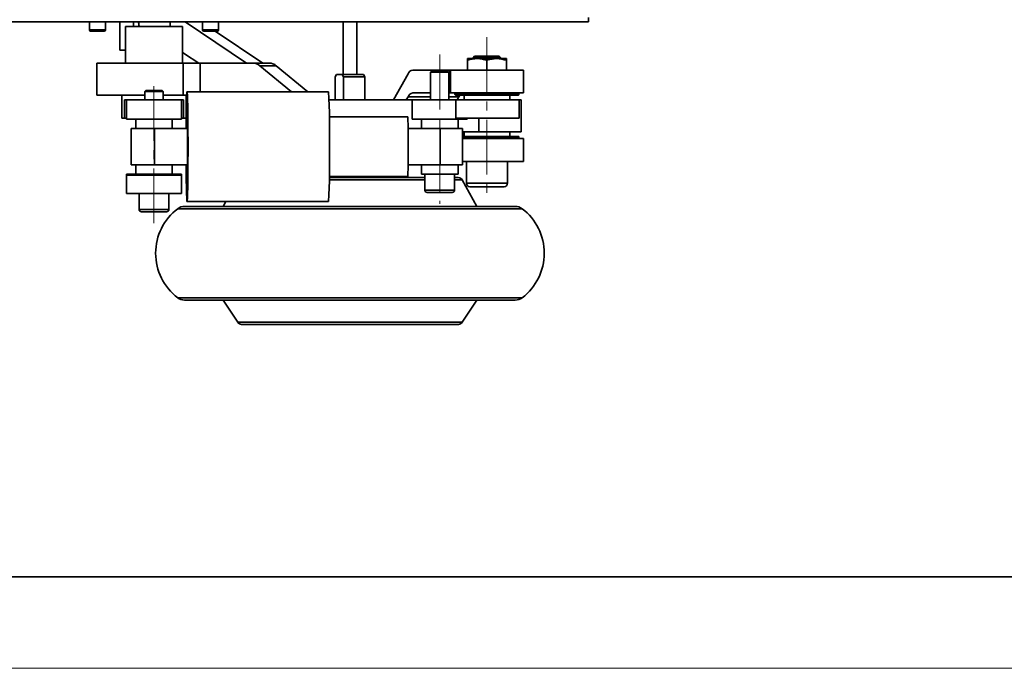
# Model space of a CAD drawing. Header units: millimetres. Extents: x -594 to 594, y -420 to 420.
# Tile 13 of 64: x -170 to 46, y -420 to -279. Entities that reach past the tile are written whole.
import ezdxf

# ---------------------------------------------------------------- set-up
doc = ezdxf.new("R2010")
doc.units = ezdxf.units.MM
doc.linetypes.add('点画线', pattern=[18, 12, -2, 2, -2])
for name, color, linetype, lineweight in [('中心线层', 1, '点画线', 18), ('几何体', 7, 'Continuous', 35), ('粗实线层', 7, 'Continuous', 35), ('细实线层', 7, 'Continuous', 18)]:
    doc.layers.add(name, color=color, linetype=linetype, lineweight=lineweight)

# ---------------------------------------------------------------- blocks, each defined once
blk = doc.blocks.new('$CAXA_FRAME_13B17AC1$')
at = {"layer": '粗实线层'}
blk.add_line((-574.5, -400.5), (574.5, -400.5), dxfattribs=at)
at = {"layer": '细实线层'}
blk.add_line((-594.5, -420.5), (594.5, -420.5), dxfattribs=at)

msp = doc.modelspace()

# ---------------------------------------------------------------- linework, layer by layer
at = {"layer": '中心线层'}
for p, q in [((-67.367, -282.576), (-67.367, -317.474)), ((-77.704, -286.329), (-77.704, -318.974)), ((-140.195, -323.224), (-140.195, -291.736))]:
    msp.add_line(p, q, dxfattribs=at)
at = {"layer": '几何体'}
for p, q in [((-460.195, -279.224), (-45.195, -279.224)), ((-154.319, -279.224), (-154.319, -280.974)), ((-150.819, -280.974), (-150.819, -279.224)), ((-147.695, -279.224), (-147.695, -285.349)), ((-144.695, -279.224), (-144.695, -280.224)), ((-136.695, -280.224), (-136.695, -279.224)), ((-119.952, -288.224), (-133.397, -279.224)), ((-129.813, -279.224), (-129.571, -279.386)), ((-129.571, -279.224), (-129.571, -280.974)), ((-126.071, -280.974), (-126.071, -279.224)), ((-98.836, -279.224), (-98.836, -290.724)), ((-95.836, -290.724), (-95.836, -279.224)), ((-45.195, -279.224), (-45.195, -278.224)), ((-154.319, -280.974), (-150.819, -280.974)), ((-151.069, -281.224), (-154.069, -281.224)), ((-146.445, -280.224), (-146.445, -288.224)), ((-133.945, -280.224), (-146.445, -280.224)), ((-133.945, -288.224), (-133.945, -280.224)), ((-129.571, -280.974), (-126.071, -280.974)), ((-126.321, -281.224), (-129.321, -281.224)), ((-126.825, -281.224), (-116.368, -288.224)), ((-147.695, -285.349), (-146.445, -285.349)), ((-133.498, -286.157), (-130.409, -288.224)), ((-152.695, -288.224), (-152.695, -295.224)), ((-133.834, -288.224), (-152.695, -288.224)), ((-133.834, -295.224), (-133.834, -288.224)), ((-133.834, -288.224), (-130.094, -288.224)), ((-130.094, -288.224), (-118.563, -288.224)), ((-130.094, -288.224), (-130.094, -294.474)), ((-118.563, -288.224), (-114.979, -288.224)), ((-71.617, -287.224), (-71.617, -287.604)), ((-69.492, -287.224), (-71.617, -287.224)), ((-71.617, -289.724), (-71.617, -287.604)), ((-70.067, -286.724), (-70.367, -287.024)), ((-70.367, -287.024), (-70.367, -287.224)), ((-64.367, -287.024), (-70.367, -287.024)), ((-70.067, -286.724), (-64.667, -286.724)), ((-65.242, -287.224), (-69.492, -287.224)), ((-67.367, -289.724), (-67.367, -287.604)), ((-63.117, -287.224), (-65.242, -287.224)), ((-64.367, -287.024), (-64.667, -286.724)), ((-64.367, -287.224), (-64.367, -287.024)), ((-63.117, -287.224), (-63.117, -287.604)), ((-63.117, -289.724), (-63.117, -287.604)), ((-110.125, -294.474), (-117.046, -288.772)), ((-113.462, -288.772), (-117.046, -288.772)), ((-113.462, -288.772), (-106.541, -294.474)), ((-84.641, -290.564), (-87.821, -296.224)), ((-75.526, -289.724), (-83.602, -289.724)), ((-79.504, -289.974), (-79.704, -290.174)), ((-79.704, -290.174), (-79.704, -296.224)), ((-75.704, -290.174), (-79.704, -290.174)), ((-79.504, -289.974), (-75.904, -289.974)), ((-75.704, -290.174), (-75.904, -289.974)), ((-75.704, -296.224), (-75.704, -290.174)), ((-75.526, -289.724), (-75.526, -294.724)), ((-75.367, -289.724), (-75.526, -289.724)), ((-75.367, -289.724), (-75.367, -294.724)), ((-59.367, -289.724), (-75.367, -289.724)), ((-59.367, -294.724), (-59.367, -289.724)), ((-100.275, -290.724), (-100.572, -291.224)), ((-100.572, -296.224), (-100.572, -291.224)), ((-99.033, -290.724), (-100.275, -290.724)), ((-98.736, -291.224), (-99.033, -290.724)), ((-94.397, -290.724), (-99.033, -290.724)), ((-98.736, -291.224), (-98.736, -296.224)), ((-94.1, -291.224), (-98.736, -291.224)), ((-94.397, -290.724), (-94.1, -291.224)), ((-94.1, -296.224), (-94.1, -291.224)), ((-141.995, -294.224), (-142.195, -294.424)), ((-142.195, -294.424), (-142.195, -296.224)), ((-138.195, -294.424), (-142.195, -294.424)), ((-141.995, -294.224), (-138.395, -294.224)), ((-138.195, -294.424), (-138.395, -294.224)), ((-138.195, -296.224), (-138.195, -294.424)), ((-102.021, -294.474), (-132.962, -294.474)), ((-79.704, -294.724), (-83.602, -294.724)), ((-75.526, -294.724), (-75.704, -294.724)), ((-75.526, -294.724), (-75.367, -294.724)), ((-59.367, -294.724), (-75.367, -294.724)), ((-74.367, -294.724), (-74.367, -295.074)), ((-60.367, -295.074), (-60.367, -294.724)), ((-142.195, -295.224), (-152.695, -295.224)), ((-147.195, -295.224), (-147.195, -300.224)), ((-146.612, -300.224), (-146.612, -296.224)), ((-146.612, -296.224), (-146.195, -296.224)), ((-146.195, -300.224), (-146.195, -296.224)), ((-134.195, -296.224), (-146.195, -296.224)), ((-133.834, -295.224), (-138.195, -295.224)), ((-134.195, -300.224), (-134.195, -296.224)), ((-134.195, -296.224), (-133.778, -296.224)), ((-133.035, -295.224), (-133.834, -295.224)), ((-133.778, -296.224), (-133.778, -300.224)), ((-133.195, -300.224), (-133.195, -295.224)), ((-83.704, -296.224), (-101.912, -296.224)), ((-85.012, -296.224), (-84.641, -295.564)), ((-79.704, -295.564), (-84.641, -295.564)), ((-83.704, -296.224), (-83.704, -300.474)), ((-83.704, -296.224), (-74.16, -296.224)), ((-73.514, -295.564), (-75.704, -295.564)), ((-74.367, -295.074), (-73.479, -295.074)), ((-73.348, -295.224), (-74.217, -295.224)), ((-74.16, -300.224), (-74.16, -296.224)), ((-74.16, -296.224), (-60.348, -296.224)), ((-73.514, -295.564), (-73.885, -296.224)), ((-73.479, -295.074), (-60.367, -295.074)), ((-60.517, -295.224), (-73.348, -295.224)), ((-72.367, -295.224), (-72.367, -296.224)), ((-62.367, -296.224), (-62.367, -295.224)), ((-60.348, -300.224), (-60.348, -296.224)), ((-59.867, -296.224), (-60.348, -296.224)), ((-59.867, -303.224), (-59.867, -296.224)), ((-146.612, -300.224), (-147.195, -300.224)), ((-146.195, -300.224), (-146.612, -300.224)), ((-146.195, -300.224), (-146.195, -300.474)), ((-134.195, -300.474), (-146.195, -300.474)), ((-144.195, -300.474), (-144.195, -302.474)), ((-136.195, -302.474), (-136.195, -300.474)), ((-134.195, -300.474), (-134.195, -300.224)), ((-133.778, -300.224), (-134.195, -300.224)), ((-133.195, -300.224), (-133.778, -300.224)), ((-84.698, -299.974), (-101.845, -299.974)), ((-71.704, -300.474), (-83.704, -300.474)), ((-81.704, -300.474), (-81.704, -302.474)), ((-74.16, -300.224), (-60.348, -300.224)), ((-73.704, -302.474), (-73.704, -300.474)), ((-71.704, -300.474), (-71.704, -300.224)), ((-69.16, -300.224), (-69.16, -303.224)), ((-145.195, -302.474), (-145.195, -310.474)), ((-145.195, -302.474), (-140.108, -302.474)), ((-140.108, -302.474), (-140.108, -310.474)), ((-140.108, -302.474), (-132.875, -302.474)), ((-132.875, -302.474), (-132.875, -310.474)), ((-84.609, -302.474), (-77.618, -302.474)), ((-77.618, -302.474), (-77.618, -310.474)), ((-77.618, -302.474), (-72.704, -302.474)), ((-72.704, -310.474), (-72.704, -302.474)), ((-69.16, -303.224), (-72.704, -303.224)), ((-72.367, -303.224), (-72.367, -304.224)), ((-59.867, -303.224), (-69.16, -303.224)), ((-62.367, -304.224), (-62.367, -303.224)), ((-72.704, -304.224), (-60.517, -304.224)), ((-60.367, -304.374), (-72.704, -304.374)), ((-59.367, -304.724), (-72.704, -304.724)), ((-60.367, -304.724), (-60.367, -304.374)), ((-59.367, -309.724), (-59.367, -304.724)), ((-59.367, -309.724), (-72.704, -309.724)), ((-71.867, -309.724), (-71.867, -314.474)), ((-62.867, -314.474), (-62.867, -309.724)), ((-145.195, -310.474), (-140.108, -310.474)), ((-144.195, -310.474), (-144.195, -312.474)), ((-140.108, -310.474), (-132.875, -310.474)), ((-136.195, -312.474), (-136.195, -310.474)), ((-84.609, -310.474), (-77.618, -310.474)), ((-81.704, -310.474), (-81.704, -312.474)), ((-77.618, -310.474), (-72.704, -310.474)), ((-73.704, -312.474), (-73.704, -310.474)), ((-146.195, -312.474), (-146.195, -312.724)), ((-146.195, -312.474), (-144.195, -312.474)), ((-146.195, -312.724), (-146.195, -316.724)), ((-146.195, -312.724), (-134.195, -312.724)), ((-144.195, -312.474), (-140.125, -312.474)), ((-142.195, -312.474), (-142.195, -312.724)), ((-140.125, -312.474), (-136.195, -312.474)), ((-138.195, -312.724), (-138.195, -312.474)), ((-136.195, -312.474), (-134.195, -312.474)), ((-134.195, -312.724), (-134.195, -312.474)), ((-134.195, -312.724), (-134.195, -316.724)), ((-101.855, -313.738), (-80.954, -313.738)), ((-101.85, -313.224), (-100.808, -313.224)), ((-101.845, -312.974), (-84.698, -312.974)), ((-84.836, -313.224), (-85.336, -312.974)), ((-81.704, -312.474), (-77.635, -312.474)), ((-80.954, -312.474), (-80.954, -315.974)), ((-77.635, -312.474), (-73.704, -312.474)), ((-74.454, -315.974), (-74.454, -312.474)), ((-74.454, -313.738), (-72.8, -313.738)), ((-69.586, -319.524), (-72.8, -313.738)), ((-80.954, -315.974), (-74.454, -315.974)), ((-74.954, -316.474), (-80.454, -316.474)), ((-71.867, -314.474), (-62.867, -314.474)), ((-63.617, -315.224), (-71.117, -315.224)), ((-146.195, -316.724), (-134.195, -316.724)), ((-143.445, -316.724), (-143.445, -320.224)), ((-136.945, -320.224), (-136.945, -316.724)), ((-132.962, -318.474), (-102.021, -318.474)), ((-124.503, -318.474), (-125.086, -319.524)), ((-143.445, -320.224), (-136.945, -320.224)), ((-137.445, -320.724), (-142.945, -320.724)), ((-59.662, -320.035), (-135.01, -320.035)), ((-135.01, -339.513), (-59.662, -339.513)), ((-125.086, -340.024), (-121.882, -344.875)), ((-72.79, -344.875), (-69.586, -340.024)), ((-100.455, -344.875), (-121.882, -344.875)), ((-72.79, -344.875), (-100.455, -344.875))]:
    msp.add_line(p, q, dxfattribs=at)
for points in [[(-133.945, -285.891), (-133.797, -285.972), (-133.498, -286.157)], [(-132.754, -306.474), (-132.755, -304.999), (-132.76, -303.547), (-132.768, -302.139), (-132.778, -300.797), (-132.792, -299.541), (-132.808, -298.39), (-132.826, -297.361), (-132.847, -296.471), (-132.869, -295.732), (-132.893, -295.156), (-132.917, -294.752), (-132.943, -294.525), (-132.969, -294.48), (-132.994, -294.616), (-133.019, -294.932), (-133.043, -295.423), (-133.066, -296.082), (-133.088, -296.898), (-133.107, -297.859), (-133.125, -298.951), (-133.139, -300.157), (-133.151, -301.459), (-133.159, -302.474)], [(-73.292, -295.224), (-73.397, -295.371), (-73.514, -295.564)], [(-133.159, -310.474), (-133.151, -311.49), (-133.139, -312.791), (-133.125, -313.997), (-133.107, -315.089), (-133.088, -316.05), (-133.066, -316.866), (-133.043, -317.525), (-133.019, -318.016), (-132.994, -318.332), (-132.969, -318.468), (-132.943, -318.423), (-132.917, -318.196), (-132.893, -317.792), (-132.869, -317.216), (-132.847, -316.477), (-132.826, -315.587), (-132.808, -314.558), (-132.792, -313.407), (-132.778, -312.151), (-132.768, -310.809), (-132.76, -309.401), (-132.755, -307.949), (-132.754, -306.474)]]:
    msp.add_lwpolyline(points, dxfattribs=at)
for centre, radius, start, end in [((-154.069, -280.974), 0.25, 180, 270), ((-151.069, -280.974), 0.25, 270, 0), ((-129.321, -280.974), 0.25, 180, 270), ((-126.321, -280.974), 0.25, 270, 0), ((-118.567, -290.608), 2.384, 50.37546, 89.90053), ((-114.983, -290.608), 2.384, 50.37546, 89.90053), ((-83.384, -291.056), 1.35, 99.28703, 158.6067), ((-266.104, -303.327), 164.322, 358.90249, 3.08822), ((-83.384, -296.056), 1.35, 99.28703, 158.6067), ((-74.217, -295.074), 0.15, 180, 270), ((-60.517, -295.074), 0.15, 270, 0), ((-173.175, -304.762), 88.606, 358.89301, 3.09771), ((-60.517, -304.374), 0.15, 0, 90), ((-276.122, -309.447), 174.335, 357.03203, 0.97725), ((-173.175, -308.186), 88.606, 356.90229, 1.10699), ((-73.674, -314.224), 1, 29.0546, 90), ((-80.454, -315.974), 0.5, 180, 270), ((-74.954, -315.974), 0.5, 270, 0), ((-71.117, -314.474), 0.75, 180, 270), ((-63.617, -314.474), 0.75, 270, 0), ((-142.945, -320.224), 0.5, 180, 270), ((-127.596, -329.774), 12.24, 127.28042, 232.71958), ((-137.445, -320.224), 0.5, 270, 0), ((-133.496, -322.024), 2.5, 90, 127.28042), ((-61.176, -322.024), 2.5, 52.71958, 90), ((-67.076, -329.774), 12.24, 307.28042, 52.71958), ((-133.496, -337.524), 2.5, 232.71958, 270), ((-61.176, -337.524), 2.5, 270, 307.28042), ((-121.048, -344.324), 1, 213.43987, 270), ((-73.624, -344.324), 1, 270, 326.56013)]:
    msp.add_arc(centre, radius, start, end, dxfattribs=at)
for points, knots in [([(-143.614, -279.224), (-143.613, -279.225), (-143.593, -279.29), (-143.533, -279.525), (-143.474, -279.872), (-143.467, -280.121), (-143.464, -280.224)], [0, 0, 0, 0, 0.0051663, 0.3697081, 0.746379, 1.0145, 1.0145, 1.0145, 1.0145]), ([(-71.617, -287.604), (-71.272, -287.498), (-70.576, -287.283), (-69.856, -287.244), (-69.492, -287.224)], [0, 0, 0, 0, 1.0735622, 2.1668078, 2.1668078, 2.1668078, 2.1668078]), ([(-69.492, -287.224), (-69.442, -287.225), (-69.061, -287.228), (-68.341, -287.311), (-67.694, -287.505), (-67.367, -287.604)], [0, 0, 0, 0, 0.1519241, 1.150536, 2.1676187, 2.1676187, 2.1676187, 2.1676187]), ([(-67.367, -287.604), (-67.022, -287.498), (-66.326, -287.283), (-65.606, -287.244), (-65.242, -287.224)], [0, 0, 0, 0, 1.0735622, 2.1668078, 2.1668078, 2.1668078, 2.1668078]), ([(-65.242, -287.224), (-65.192, -287.225), (-64.811, -287.228), (-64.091, -287.311), (-63.444, -287.505), (-63.117, -287.604)], [0, 0, 0, 0, 0.1519241, 1.150536, 2.1676187, 2.1676187, 2.1676187, 2.1676187]), ([(-100.808, -313.224), (-99.852, -313.224), (-97.909, -313.224), (-94.929, -313.224), (-92.154, -313.224), (-89.639, -313.224), (-87.403, -313.224), (-85.249, -313.224), (-83.225, -313.224), (-81.787, -313.224), (-81.088, -313.224), (-80.954, -313.224)], [0, 0, 0, 0, 2.6518311, 5.3858994, 8.1969026, 10.3942623, 12.5918642, 14.8359797, 17.0803425, 19.3244581, 19.8536267, 19.8536267, 19.8536267, 19.8536267]), ([(-74.454, -313.224), (-74.264, -313.224), (-73.858, -313.224), (-73.641, -313.224), (-73.695, -313.224), (-73.704, -313.224)], [0, 0, 0, 0, 0.33491997, 0.71595552, 0.79503097, 0.79503097, 0.79503097, 0.79503097]), ([(-104.057, -319.524), (-105.56, -319.524), (-108.587, -319.524), (-112.954, -319.524), (-116.775, -319.524), (-120.03, -319.524), (-122.742, -319.524), (-125.191, -319.524), (-127.577, -319.524), (-129.75, -319.524), (-131.564, -319.524), (-132.794, -319.524), (-133.449, -319.524), (-133.427, -319.524), (-133.419, -319.524)], [0, 0, 0, 0, 2.7119869, 5.4623781, 8.2729991, 10.4018705, 12.5343172, 14.6596253, 16.7672938, 19.5277495, 22.2341689, 24.9209718, 27.6889031, 29.370888, 29.370888, 29.370888, 29.370888]), ([(-104.057, -319.524), (-102.968, -319.524), (-100.79, -319.524), (-97.428, -319.524), (-93.987, -319.524), (-90.472, -319.524), (-86.952, -319.524), (-83.483, -319.524), (-80.124, -319.524), (-76.929, -319.524), (-73.953, -319.524), (-71.239, -319.524), (-68.826, -319.524), (-66.738, -319.524), (-64.99, -319.524), (-63.592, -319.524), (-62.519, -319.524), (-61.761, -319.524), (-61.277, -319.524), (-61.21, -319.524), (-61.177, -319.524)], [0, 0, 0, 0, 2.2370737, 4.474237, 6.8159345, 9.2170724, 11.6679777, 14.1575819, 16.6736706, 19.2032138, 21.7327569, 24.2488456, 26.7384498, 29.1893551, 31.590493, 33.9321905, 36.1692193, 38.4064279, 40.6434567, 42.8806653, 42.8806653, 42.8806653, 42.8806653]), ([(-133.489, -340.024), (-133.462, -340.024), (-133.407, -340.024), (-132.894, -340.024), (-132.038, -340.024), (-130.805, -340.024), (-129.209, -340.024), (-127.265, -340.024), (-125.002, -340.024), (-122.457, -340.024), (-119.678, -340.024), (-116.716, -340.024), (-113.626, -340.024), (-110.477, -340.024), (-107.292, -340.024), (-105.135, -340.024), (-104.057, -340.024)], [0, 0, 0, 0, 1.9522883, 4.0409526, 6.1729076, 8.3385255, 10.5271814, 12.7275407, 14.9279001, 17.1165559, 19.2821738, 21.4141289, 23.5027932, 25.5397523, 27.4857032, 29.4317321, 29.4317321, 29.4317321, 29.4317321]), ([(-104.057, -340.024), (-102.533, -340.024), (-99.464, -340.024), (-94.749, -340.024), (-90.414, -340.024), (-86.522, -340.024), (-83.115, -340.024), (-79.862, -340.024), (-76.48, -340.024), (-73.096, -340.024), (-69.852, -340.024), (-67.053, -340.024), (-64.722, -340.024), (-62.911, -340.024), (-61.809, -340.024), (-61.253, -340.024), (-61.215, -340.024), (-61.197, -340.024)], [0, 0, 0, 0, 3.1155368, 6.2751993, 9.5042884, 11.950005, 14.3998291, 16.841452, 19.2628099, 22.4339516, 25.5431746, 28.6300211, 31.8097534, 35.0405618, 38.3002416, 40.748695, 42.8601196, 42.8601196, 42.8601196, 42.8601196]), ([(-100.349, -345.324), (-101.301, -345.324), (-103.234, -345.324), (-106.072, -345.324), (-108.625, -345.324), (-110.854, -345.324), (-112.768, -345.324), (-114.535, -345.324), (-116.13, -345.324), (-117.528, -345.324), (-118.7, -345.324), (-119.645, -345.324), (-120.415, -345.324), (-120.955, -345.324), (-121.017, -345.324), (-121.048, -345.324)], [0, 0, 0, 0, 1.7420521, 3.5381279, 5.3847437, 6.8282427, 8.2719004, 9.7461144, 11.2204905, 12.6947045, 14.1690806, 15.6125796, 17.0562373, 18.9027126, 20.6988223, 20.6988223, 20.6988223, 20.6988223]), ([(-73.624, -345.324), (-73.663, -345.324), (-73.742, -345.324), (-74.31, -345.324), (-75.221, -345.324), (-76.424, -345.324), (-77.804, -345.324), (-79.279, -345.324), (-80.951, -345.324), (-82.81, -345.324), (-84.823, -345.324), (-86.954, -345.324), (-89.178, -345.324), (-91.683, -345.324), (-94.455, -345.324), (-97.438, -345.324), (-99.389, -345.324), (-100.349, -345.324)], [0, 0, 0, 0, 1.9252619, 3.8503663, 5.8352513, 7.8759486, 9.471161, 11.0665488, 12.6957044, 14.3250391, 15.9541947, 17.5835294, 19.1787418, 20.7741296, 22.8146715, 24.799594, 26.7248166, 26.7248166, 26.7248166, 26.7248166])]:
    msp.add_open_spline(points, degree=3, knots=knots, dxfattribs=at)

# ---------------------------------------------------------------- block references
at = {"layer": '粗实线层'}
msp.add_blockref('$CAXA_FRAME_13B17AC1$', (0, 0), dxfattribs=at)

doc.saveas('drawing.dxf')
